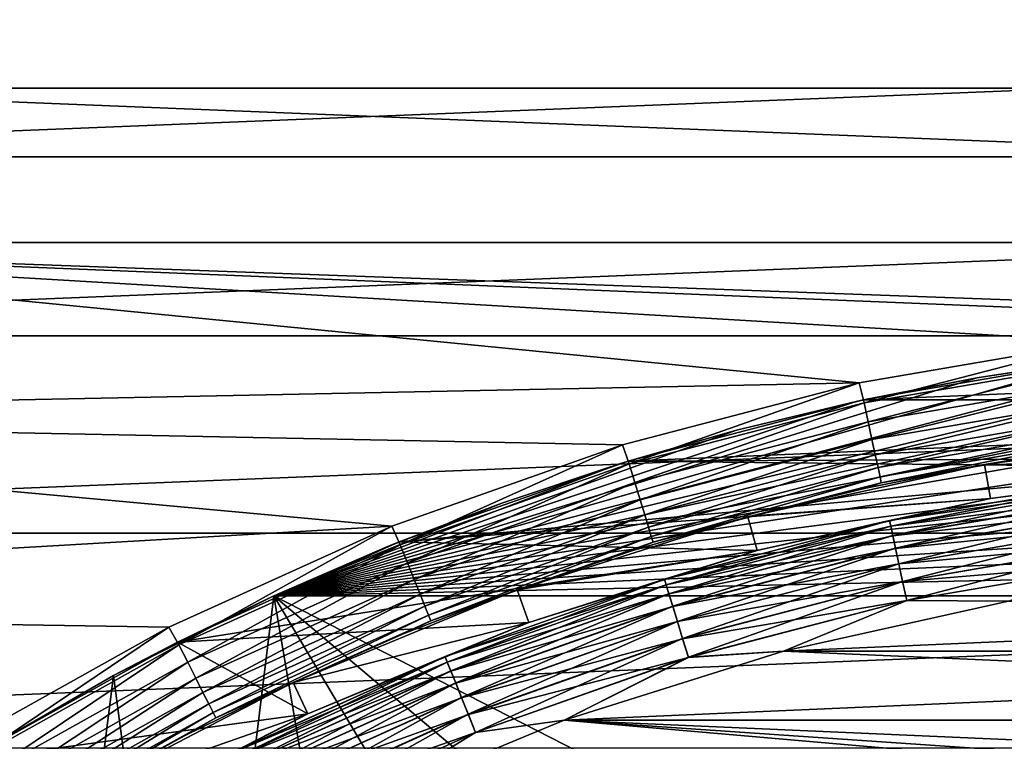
# Model space of a CAD drawing. Header units: metres. Extents: x -17 to 65, y -30 to 30.
# Tile 139 of 256: x -4.2 to -1.3, y 7.1 to 9.2. Entities that reach past the tile are written whole.
import ezdxf

# ---------------------------------------------------------------- set-up
doc = ezdxf.new("R2010")
doc.units = ezdxf.units.M
doc.layers.add('solid_508461', color=7, linetype='CONTINUOUS')

msp = doc.modelspace()

# ---------------------------------------------------------------- linework, layer by layer
at = {"layer": 'solid_508461'}
for points in [[(-5.175155, 8.963269, -27), (-4.436706, 9.350838, -27), (5.175155, 8.963269, -27)], [(-4.436706, 9.350838, -27), (4.436706, 9.350838, -27), (5.175155, 8.963269, -27)], [(5.32516, 9.223074, 8.5), (-5.32516, 9.223074, 8.5), (-6.049779, 8.764861, 8.5)], [(6.049779, 8.764861, 8.5), (5.32516, 9.223074, 8.5), (-6.049779, 8.764861, 8.5)], [(-5.879363, 8.517963, -27), (-5.175155, 8.963269, -27), (5.879363, 8.517963, -27)], [(-5.175155, 8.963269, -27), (5.175155, 8.963269, -27), (5.879363, 8.517963, -27)], [(6.049779, 8.764861, 8.5), (-6.049779, 8.764861, 8.5), (-6.735507, 8.249572, 8.5)], [(6.735507, 8.249572, 8.5), (6.049779, 8.764861, 8.5), (-6.735507, 8.249572, 8.5)], [(-1.750173, 8.113375, -27), (-6.545775, 8.017189, -27), (-5.879363, 8.517963, -27)], [(0.352607, 8.292504, -27), (-5.879363, 8.517963, -27), (5.879363, 8.517963, -27)], [(-1.05519, 8.232653, -27), (-1.750173, 8.113375, -27), (-5.879363, 8.517963, -27)], [(-0.352607, 8.292504, -27), (-1.05519, 8.232653, -27), (-5.879363, 8.517963, -27)], [(0.352607, 8.292504, -27), (-0.352607, 8.292504, -27), (-5.879363, 8.517963, -27)], [(6.735507, 8.249572, 8.5), (-6.735507, 8.249572, 8.5), (-7.377612, 7.680719, 8.5)], [(7.377612, 7.680719, 8.5), (6.735507, 8.249572, 8.5), (-7.377612, 7.680719, 8.5)], [(0, 8.250002, -38.5), (0.354289, 8.242386, -38.5), (-3.436932, 7.5, -38.5)], [(-0.354289, 8.242386, -38.5), (0, 8.250002, -38.5), (-3.436932, 7.5, -38.5)], [(0.354289, 8.242386, -38.5), (0.70818, 8.219548, -38.5), (-3.436932, 7.5, -38.5)], [(-0.70818, 8.219548, -38.5), (-0.354289, 8.242386, -38.5), (-3.436932, 7.5, -38.5)], [(-1.736308, 8.056495, -26.994236), (-1.750173, 8.113375, -27), (-1.05519, 8.232653, -27)], [(-1.736308, 8.056495, -26.994236), (-1.05519, 8.232653, -27), (-1.046814, 8.174721, -26.994236)], [(0.70818, 8.219548, -38.5), (1.060604, 8.18154, -38.5), (-3.436932, 7.5, -38.5)], [(-1.060604, 8.18154, -38.5), (-0.70818, 8.219548, -38.5), (-3.436932, 7.5, -38.5)], [(1.060604, 8.18154, -38.5), (1.411001, 8.128441, -38.5), (-3.436932, 7.5, -38.5)], [(-1.411001, 8.128441, -38.5), (-1.060604, 8.18154, -38.5), (-3.436932, 7.5, -38.5)], [(-1.738167, 8.064817, -29.5), (-1.047873, 8.183179, -29.5), (-1.411001, 8.128441, -38.5)], [(-1.738167, 8.064817, -29.5), (1.738167, 8.064817, -29.5), (1.047873, 8.183179, -29.5)], [(-1.738167, 8.064817, -29.5), (1.047873, 8.183179, -29.5), (-1.047873, 8.183179, -29.5)], [(-1.736308, 8.056495, -26.994236), (-1.046814, 8.174721, -26.994236), (-1.724439, 8.001427, -26.97714)], [(-1.046814, 8.174721, -26.994236), (-1.039659, 8.118844, -26.97714), (-1.724439, 8.001427, -26.97714)], [(-1.047873, 8.183179, -29.5), (-1.060604, 8.18154, -38.5), (-1.411001, 8.128441, -38.5)], [(1.411001, 8.128441, -38.5), (1.758864, 8.060326, -38.5), (-3.436932, 7.5, -38.5)], [(-1.758864, 8.060326, -38.5), (-1.411001, 8.128441, -38.5), (-3.436932, 7.5, -38.5)], [(-1.738167, 8.064817, -29.5), (-1.411001, 8.128441, -38.5), (-1.758864, 8.060326, -38.5)], [(-1.724439, 8.001427, -26.97714), (-1.039659, 8.118844, -26.97714), (-1.713503, 7.950683, -26.949375)], [(-1.039659, 8.118844, -26.97714), (-1.033065, 8.067355, -26.949375), (-1.713503, 7.950683, -26.949375)], [(-1.750173, 8.113375, -27), (-2.432581, 7.935523, -27), (-6.545775, 8.017189, -27)], [(-2.413291, 7.880222, -26.994236), (-2.432581, 7.935523, -27), (-1.750173, 8.113375, -27)], [(-2.413291, 7.880222, -26.994236), (-1.750173, 8.113375, -27), (-1.736308, 8.056495, -26.994236)], [(1.758864, 8.060326, -38.5), (2.103621, 7.977298, -38.5), (-3.436932, 7.5, -38.5)], [(-2.103621, 7.977298, -38.5), (-1.758864, 8.060326, -38.5), (-3.436932, 7.5, -38.5)], [(-2.415784, 7.88837, -29.5), (0, 7.900002, -29.5), (1.738167, 8.064817, -29.5)], [(-2.415784, 7.88837, -29.5), (-1.738167, 8.064817, -29.5), (-2.103621, 7.977298, -38.5)], [(-2.415784, 7.88837, -29.5), (1.738167, 8.064817, -29.5), (-1.738167, 8.064817, -29.5)], [(-1.738167, 8.064817, -29.5), (-1.758864, 8.060326, -38.5), (-2.103621, 7.977298, -38.5)], [(-1.713503, 7.950683, -26.949375), (-1.033065, 8.067355, -26.949375), (-1.70392, 7.906216, -26.912006)], [(-1.033065, 8.067355, -26.949375), (-1.027287, 8.022236, -26.912006), (-1.70392, 7.906216, -26.912006)], [(-2.413291, 7.880222, -26.994236), (-1.736308, 8.056495, -26.994236), (-2.396796, 7.826359, -26.97714)], [(-1.736308, 8.056495, -26.994236), (-1.724439, 8.001427, -26.97714), (-2.396796, 7.826359, -26.97714)], [(-3.097343, 7.700419, -27), (-7.169792, 7.464361, -27), (-6.545775, 8.017189, -27)], [(-2.432581, 7.935523, -27), (-3.097343, 7.700419, -27), (-6.545775, 8.017189, -27)], [(-2.396796, 7.826359, -26.97714), (-1.724439, 8.001427, -26.97714), (-2.381595, 7.776725, -26.949375)], [(-1.724439, 8.001427, -26.97714), (-1.713503, 7.950683, -26.949375), (-2.381595, 7.776725, -26.949375)], [(-1.70392, 7.906216, -26.912006), (-1.027287, 8.022236, -26.912006), (-1.696058, 7.869739, -26.866476)], [(-1.027287, 8.022236, -26.912006), (-1.022548, 7.985223, -26.866476), (-1.696058, 7.869739, -26.866476)], [(2.103621, 7.977298, -38.5), (2.444227, 7.879611, -38.5), (-3.436932, 7.5, -38.5)], [(-2.444227, 7.879611, -38.5), (-2.103621, 7.977298, -38.5), (-3.436932, 7.5, -38.5)], [(-2.415784, 7.88837, -29.5), (-2.103621, 7.977298, -38.5), (-2.444227, 7.879611, -38.5)], [(-1.696058, 7.869739, -26.866476), (-1.022548, 7.985223, -26.866476), (-1.690222, 7.842656, -26.814533)], [(-1.022548, 7.985223, -26.866476), (-1.019029, 7.957743, -26.814533), (-1.690222, 7.842656, -26.814533)], [(-2.381595, 7.776725, -26.949375), (-1.713503, 7.950683, -26.949375), (-2.368275, 7.733231, -26.912006)], [(-1.713503, 7.950683, -26.949375), (-1.70392, 7.906216, -26.912006), (-2.368275, 7.733231, -26.912006)], [(-1.690222, 7.842656, -26.814533), (-1.019029, 7.957743, -26.814533), (-1.686634, 7.82601, -26.758181)], [(-1.019029, 7.957743, -26.814533), (-1.016866, 7.940853, -26.758181), (-1.686634, 7.82601, -26.758181)], [(-1.044209, 7.931559, -26.700001), (-0.697419, 7.969541, -22.5), (-1.388912, 7.878504, -22.5)], [(0, 7.899998, -22.5), (-1.388912, 7.878504, -22.5), (-0.697419, 7.969541, -22.5)], [(-3.072886, 7.647172, -26.994236), (-3.097343, 7.700419, -27), (-2.432581, 7.935523, -27)], [(-3.072886, 7.647172, -26.994236), (-2.432581, 7.935523, -27), (-2.413291, 7.880222, -26.994236)], [(-1.686634, 7.82601, -26.758181), (-1.016866, 7.940853, -26.758181), (-1.389185, 7.878462, -26.700001)], [(-1.016866, 7.940853, -26.758181), (-1.044209, 7.931559, -26.700001), (-1.389185, 7.878462, -26.700001)], [(-1.389185, 7.878462, -26.700001), (-1.044209, 7.931559, -26.700001), (-1.388912, 7.878504, -22.5)], [(-3.076019, 7.655104, -29.5), (-0.688576, 7.869934, -29.5), (-2.415784, 7.88837, -29.5)], [(-3.076019, 7.655104, -29.5), (-2.415784, 7.88837, -29.5), (-2.780458, 7.767334, -38.5)], [(-2.415784, 7.88837, -29.5), (-2.444227, 7.879611, -38.5), (-2.780458, 7.767334, -38.5)], [(-2.415784, 7.88837, -29.5), (-0.688576, 7.869934, -29.5), (0, 7.900002, -29.5)], [(-2.368275, 7.733231, -26.912006), (-1.70392, 7.906216, -26.912006), (-2.357349, 7.697552, -26.866476)], [(-1.70392, 7.906216, -26.912006), (-1.696058, 7.869739, -26.866476), (-2.357349, 7.697552, -26.866476)], [(0, 7.899998, -22.5), (-0.688537, 7.869937, -22.5), (-1.388912, 7.878504, -22.5)], [(2.444227, 7.879611, -38.5), (2.780458, 7.767334, -38.5), (-3.436932, 7.5, -38.5)], [(-2.780458, 7.767334, -38.5), (-2.444227, 7.879611, -38.5), (-3.436932, 7.5, -38.5)], [(-3.076019, 7.655104, -29.5), (-1.371795, 7.779986, -29.5), (-0.688576, 7.869934, -29.5)], [(-3.072886, 7.647172, -26.994236), (-2.413291, 7.880222, -26.994236), (-3.051883, 7.594902, -26.97714)], [(-2.413291, 7.880222, -26.994236), (-2.396796, 7.826359, -26.97714), (-3.051883, 7.594902, -26.97714)], [(-2.357349, 7.697552, -26.866476), (-1.696058, 7.869739, -26.866476), (-2.349236, 7.671062, -26.814533)], [(-1.696058, 7.869739, -26.866476), (-1.690222, 7.842656, -26.814533), (-2.349236, 7.671062, -26.814533)], [(-1.389185, 7.878462, -26.700001), (-1.388912, 7.878504, -22.5), (-2.070807, 7.727332, -22.5)], [(-1.371813, 7.77998, -22.5), (-2.070807, 7.727332, -22.5), (-1.388912, 7.878504, -22.5)], [(-1.731517, 7.810368, -26.700001), (-1.389185, 7.878462, -26.700001), (-2.070807, 7.727332, -22.5)], [(-1.686634, 7.82601, -26.758181), (-1.389185, 7.878462, -26.700001), (-1.731517, 7.810368, -26.700001)], [(-0.688537, 7.869937, -22.5), (-1.371813, 7.77998, -22.5), (-1.388912, 7.878504, -22.5)], [(-1.371821, 7.779981, -23.4), (-0.688537, 7.869937, -22.5), (-0.68853, 7.869938, -23.4)], [(-1.371821, 7.779981, -26.299999), (-0.68853, 7.869938, -26.299999), (-1.371795, 7.779986, -29.5)], [(-1.002709, 7.830296, -26.241472), (-0.68853, 7.869938, -26.299999), (-1.371821, 7.779981, -26.299999)], [(-1.002717, 7.830364, -23.458179), (-1.371821, 7.779981, -23.4), (-0.68853, 7.869938, -23.4)], [(-1.371821, 7.779981, -23.4), (-1.371813, 7.77998, -22.5), (-0.688537, 7.869937, -22.5)], [(-0.68853, 7.869938, -26.299999), (-0.688576, 7.869934, -29.5), (-1.371795, 7.779986, -29.5)], [(-2.349236, 7.671062, -26.814533), (-1.690222, 7.842656, -26.814533), (-2.34425, 7.65478, -26.758181)], [(-1.690222, 7.842656, -26.814533), (-1.686634, 7.82601, -26.758181), (-2.34425, 7.65478, -26.758181)], [(-1.002717, 7.830364, -23.458179), (-1.663166, 7.717119, -23.458179), (-1.371821, 7.779981, -23.4)], [(-1.659579, 7.700473, -23.514532), (-1.663166, 7.717119, -23.458179), (-1.002717, 7.830364, -23.458179)], [(-1.000554, 7.813474, -23.514532), (-1.659579, 7.700473, -23.514532), (-1.002717, 7.830364, -23.458179)], [(-3.051883, 7.594902, -26.97714), (-2.396796, 7.826359, -26.97714), (-3.032528, 7.546736, -26.949375)], [(-2.396796, 7.826359, -26.97714), (-2.381595, 7.776725, -26.949375), (-3.032528, 7.546736, -26.949375)], [(-2.34425, 7.65478, -26.758181), (-1.686634, 7.82601, -26.758181), (-2.070552, 7.727407, -26.700001)], [(-2.070552, 7.727407, -26.700001), (-1.731517, 7.810368, -26.700001), (-2.070807, 7.727332, -22.5)], [(-1.686634, 7.82601, -26.758181), (-1.731517, 7.810368, -26.700001), (-2.070552, 7.727407, -26.700001)], [(-1.663152, 7.717052, -26.241472), (-1.002709, 7.830296, -26.241472), (-1.371821, 7.779981, -26.299999)], [(-1.000537, 7.81334, -26.185141), (-1.002709, 7.830296, -26.241472), (-1.663152, 7.717052, -26.241472)], [(-1.65955, 7.700341, -26.185141), (-1.000537, 7.81334, -26.185141), (-1.663152, 7.717052, -26.241472)], [(-1.653742, 7.67339, -23.566475), (-1.659579, 7.700473, -23.514532), (-1.000554, 7.813474, -23.514532)], [(-0.997011, 7.785799, -26.13323), (-1.000537, 7.81334, -26.185141), (-1.65955, 7.700341, -26.185141)], [(-0.997036, 7.785994, -23.566475), (-1.653742, 7.67339, -23.566475), (-1.000554, 7.813474, -23.514532)], [(-3.076019, 7.655104, -29.5), (-2.044785, 7.630782, -29.5), (-1.371795, 7.779986, -29.5)], [(-3.032528, 7.546736, -26.949375), (-2.381595, 7.776725, -26.949375), (-3.015567, 7.504528, -26.912006)], [(-2.381595, 7.776725, -26.949375), (-2.368275, 7.733231, -26.912006), (-3.015567, 7.504528, -26.912006)], [(-1.371813, 7.77998, -22.5), (-2.044687, 7.630809, -22.5), (-2.070807, 7.727332, -22.5)], [(-1.371821, 7.779981, -26.299999), (-1.371795, 7.779986, -29.5), (-2.044785, 7.630782, -29.5)], [(-2.04467, 7.630814, -26.299999), (-1.371821, 7.779981, -26.299999), (-2.044785, 7.630782, -29.5)], [(-2.04467, 7.630814, -23.4), (-2.044687, 7.630809, -22.5), (-1.371813, 7.77998, -22.5)], [(-2.04467, 7.630814, -23.4), (-1.371813, 7.77998, -22.5), (-1.371821, 7.779981, -23.4)], [(-1.663152, 7.717052, -26.241472), (-1.371821, 7.779981, -26.299999), (-2.04467, 7.630814, -26.299999)], [(-1.663166, 7.717119, -23.458179), (-2.04467, 7.630814, -23.4), (-1.371821, 7.779981, -23.4)], [(-1.653701, 7.673198, -26.13323), (-0.997011, 7.785799, -26.13323), (-1.65955, 7.700341, -26.185141)], [(-1.645881, 7.636913, -23.612007), (-1.653742, 7.67339, -23.566475), (-0.997036, 7.785994, -23.566475)], [(-0.992264, 7.748733, -26.087744), (-0.997011, 7.785799, -26.13323), (-1.653701, 7.673198, -26.13323)], [(-0.992296, 7.748981, -23.612007), (-1.645881, 7.636913, -23.612007), (-0.997036, 7.785994, -23.566475)], [(2.780458, 7.767334, -38.5), (3.111578, 7.640719, -38.5), (-3.436932, 7.5, -38.5)], [(-3.111578, 7.640719, -38.5), (-2.780458, 7.767334, -38.5), (-3.436932, 7.5, -38.5)], [(-3.076019, 7.655104, -29.5), (-2.780458, 7.767334, -38.5), (-3.111578, 7.640719, -38.5)], [(-1.645828, 7.636668, -26.087744), (-0.992264, 7.748733, -26.087744), (-1.653701, 7.673198, -26.13323)], [(-1.636297, 7.592446, -23.649376), (-1.645881, 7.636913, -23.612007), (-0.992296, 7.748981, -23.612007)], [(-0.986481, 7.70357, -26.050428), (-0.992264, 7.748733, -26.087744), (-1.645828, 7.636668, -26.087744)], [(-0.986518, 7.703862, -23.649376), (-1.636297, 7.592446, -23.649376), (-0.992296, 7.748981, -23.612007)], [(-3.015567, 7.504528, -26.912006), (-2.368275, 7.733231, -26.912006), (-3.001654, 7.469904, -26.866476)], [(-2.368275, 7.733231, -26.912006), (-2.357349, 7.697552, -26.866476), (-3.001654, 7.469904, -26.866476)], [(-2.405646, 7.629735, -26.700001), (-2.070807, 7.727332, -22.5), (-2.735914, 7.517632, -22.5)], [(-2.044687, 7.630809, -22.5), (-2.735914, 7.517632, -22.5), (-2.070807, 7.727332, -22.5)], [(-2.405646, 7.629735, -26.700001), (-2.070552, 7.727407, -26.700001), (-2.070807, 7.727332, -22.5)], [(-2.34425, 7.65478, -26.758181), (-2.070552, 7.727407, -26.700001), (-2.405646, 7.629735, -26.700001)], [(-1.663166, 7.717119, -23.458179), (-2.311632, 7.548271, -23.458179), (-2.04467, 7.630814, -23.4)], [(-2.306646, 7.53199, -23.514532), (-2.311632, 7.548271, -23.458179), (-1.663166, 7.717119, -23.458179)], [(-2.311612, 7.548205, -26.241472), (-1.663152, 7.717052, -26.241472), (-2.04467, 7.630814, -26.299999)], [(-1.65955, 7.700341, -26.185141), (-1.663152, 7.717052, -26.241472), (-2.311612, 7.548205, -26.241472)], [(-1.659579, 7.700473, -23.514532), (-2.306646, 7.53199, -23.514532), (-1.663166, 7.717119, -23.458179)], [(-3.097343, 7.700419, -27), (-3.739822, 7.409702, -27), (-7.169792, 7.464361, -27)], [(-3.710342, 7.359024, -26.994236), (-3.739822, 7.409702, -27), (-3.097343, 7.700419, -27)], [(-3.710342, 7.359024, -26.994236), (-3.097343, 7.700419, -27), (-3.072886, 7.647172, -26.994236)], [(-3.001654, 7.469904, -26.866476), (-2.357349, 7.697552, -26.866476), (-2.991324, 7.444197, -26.814533)], [(-2.357349, 7.697552, -26.866476), (-2.349236, 7.671062, -26.814533), (-2.991324, 7.444197, -26.814533)], [(-2.306606, 7.53186, -26.185141), (-1.65955, 7.700341, -26.185141), (-2.311612, 7.548205, -26.241472)], [(-2.298533, 7.505499, -23.566475), (-2.306646, 7.53199, -23.514532), (-1.659579, 7.700473, -23.514532)], [(-1.653701, 7.673198, -26.13323), (-1.65955, 7.700341, -26.185141), (-2.306606, 7.53186, -26.185141)], [(-1.653742, 7.67339, -23.566475), (-2.298533, 7.505499, -23.566475), (-1.659579, 7.700473, -23.514532)], [(-1.636235, 7.592158, -26.050428), (-0.986481, 7.70357, -26.050428), (-1.645828, 7.636668, -26.087744)], [(-1.625361, 7.541701, -23.677141), (-1.636297, 7.592446, -23.649376), (-0.986518, 7.703862, -23.649376)], [(-0.979883, 7.652049, -26.022724), (-0.986481, 7.70357, -26.050428), (-1.636235, 7.592158, -26.050428)], [(-0.979925, 7.652372, -23.677141), (-1.625361, 7.541701, -23.677141), (-0.986518, 7.703862, -23.649376)], [(7.377612, 7.680719, 8.5), (-7.377612, 7.680719, 8.5), (-7.971506, 7.062407, 8.5)], [(7.971506, 7.062407, 8.5), (7.377612, 7.680719, 8.5), (-7.971506, 7.062407, 8.5)], [(-2.991324, 7.444197, -26.814533), (-2.349236, 7.671062, -26.814533), (-2.984976, 7.428397, -26.758181)], [(-2.349236, 7.671062, -26.814533), (-2.34425, 7.65478, -26.758181), (-2.984976, 7.428397, -26.758181)], [(-2.298476, 7.505311, -26.13323), (-1.653701, 7.673198, -26.13323), (-2.306606, 7.53186, -26.185141)], [(-2.287607, 7.46982, -23.612007), (-2.298533, 7.505499, -23.566475), (-1.653742, 7.67339, -23.566475)], [(-1.645828, 7.636668, -26.087744), (-1.653701, 7.673198, -26.13323), (-2.298476, 7.505311, -26.13323)], [(-1.645881, 7.636913, -23.612007), (-2.287607, 7.46982, -23.612007), (-1.653742, 7.67339, -23.566475)], [(-3.714197, 7.366626, -29.5), (-2.044785, 7.630782, -29.5), (-3.076019, 7.655104, -29.5)], [(-3.714197, 7.366626, -29.5), (-3.076019, 7.655104, -29.5), (-3.436932, 7.5, -38.5)], [(-3.710342, 7.359024, -26.994236), (-3.072886, 7.647172, -26.994236), (-3.684981, 7.308723, -26.97714)], [(-3.072886, 7.647172, -26.994236), (-3.051883, 7.594902, -26.97714), (-3.684981, 7.308723, -26.97714)], [(-3.076019, 7.655104, -29.5), (-3.111578, 7.640719, -38.5), (-3.436932, 7.5, -38.5)], [(3.111578, 7.640719, -38.5), (3.436932, 7.5, -38.5), (-3.436932, 7.5, -38.5)], [(-2.984976, 7.428397, -26.758181), (-2.34425, 7.65478, -26.758181), (-2.736161, 7.517541, -26.700001)], [(-2.34425, 7.65478, -26.758181), (-2.405646, 7.629735, -26.700001), (-2.736161, 7.517541, -26.700001)], [(-2.287534, 7.469581, -26.087744), (-1.645828, 7.636668, -26.087744), (-2.298476, 7.505311, -26.13323)], [(-2.274287, 7.426326, -23.649376), (-2.287607, 7.46982, -23.612007), (-1.645881, 7.636913, -23.612007)], [(-1.636235, 7.592158, -26.050428), (-1.645828, 7.636668, -26.087744), (-2.287534, 7.469581, -26.087744)], [(-1.636297, 7.592446, -23.649376), (-2.274287, 7.426326, -23.649376), (-1.645881, 7.636913, -23.612007)], [(-1.625292, 7.541382, -26.022724), (-0.979883, 7.652049, -26.022724), (-1.636235, 7.592158, -26.050428)], [(-1.613493, 7.486633, -23.694235), (-1.625361, 7.541701, -23.677141), (-0.979925, 7.652372, -23.677141)], [(-0.972725, 7.596152, -26.005695), (-0.979883, 7.652049, -26.022724), (-1.625292, 7.541382, -26.022724)], [(-0.972769, 7.596497, -23.694235), (-1.613493, 7.486633, -23.694235), (-0.979925, 7.652372, -23.677141)], [(-3.714197, 7.366626, -29.5), (-2.70187, 7.423601, -29.5), (-2.044785, 7.630782, -29.5)], [(-2.736161, 7.517541, -26.700001), (-2.405646, 7.629735, -26.700001), (-2.735914, 7.517632, -22.5)], [(-2.044687, 7.630809, -22.5), (-2.701945, 7.423575, -22.5), (-2.735914, 7.517632, -22.5)], [(-2.701959, 7.423572, -23.4), (-2.044687, 7.630809, -22.5), (-2.04467, 7.630814, -23.4)], [(-2.701959, 7.423572, -26.299999), (-2.04467, 7.630814, -26.299999), (-2.70187, 7.423601, -29.5)], [(-2.311612, 7.548205, -26.241472), (-2.04467, 7.630814, -26.299999), (-2.701959, 7.423572, -26.299999)], [(-2.311632, 7.548271, -23.458179), (-2.701959, 7.423572, -23.4), (-2.04467, 7.630814, -23.4)], [(-2.701959, 7.423572, -23.4), (-2.701945, 7.423575, -22.5), (-2.044687, 7.630809, -22.5)], [(-2.04467, 7.630814, -26.299999), (-2.044785, 7.630782, -29.5), (-2.70187, 7.423601, -29.5)], [(-3.684981, 7.308723, -26.97714), (-3.051883, 7.594902, -26.97714), (-3.661611, 7.262372, -26.949375)], [(-3.051883, 7.594902, -26.97714), (-3.032528, 7.546736, -26.949375), (-3.661611, 7.262372, -26.949375)], [(-2.274201, 7.426045, -26.050428), (-1.636235, 7.592158, -26.050428), (-2.287534, 7.469581, -26.087744)], [(-2.259087, 7.376692, -23.677141), (-2.274287, 7.426326, -23.649376), (-1.636297, 7.592446, -23.649376)], [(-1.625292, 7.541382, -26.022724), (-1.636235, 7.592158, -26.050428), (-2.274201, 7.426045, -26.050428)], [(-1.625361, 7.541701, -23.677141), (-2.259087, 7.376692, -23.677141), (-1.636297, 7.592446, -23.649376)], [(-1.61342, 7.486294, -26.005695), (-0.972725, 7.596152, -26.005695), (-1.625292, 7.541382, -26.022724)], [(-0.972769, 7.596497, -23.694235), (-1.320338, 7.484429, -23.700001), (-1.613493, 7.486633, -23.694235)], [(-1.61342, 7.486294, -26.005695), (-1.320338, 7.484429, -26), (-0.972725, 7.596152, -26.005695)], [(-3.661611, 7.262372, -26.949375), (-3.032528, 7.546736, -26.949375), (-3.641132, 7.221755, -26.912006)], [(-3.032528, 7.546736, -26.949375), (-3.015567, 7.504528, -26.912006), (-3.641132, 7.221755, -26.912006)], [(-2.311632, 7.548271, -23.458179), (-2.943443, 7.325038, -23.458179), (-2.701959, 7.423572, -23.4)], [(-2.937093, 7.309238, -23.514532), (-2.943443, 7.325038, -23.458179), (-2.311632, 7.548271, -23.458179)], [(-2.943417, 7.324975, -26.241472), (-2.311612, 7.548205, -26.241472), (-2.701959, 7.423572, -26.299999)], [(-2.306606, 7.53186, -26.185141), (-2.311612, 7.548205, -26.241472), (-2.943417, 7.324975, -26.241472)], [(-2.306646, 7.53199, -23.514532), (-2.937093, 7.309238, -23.514532), (-2.311632, 7.548271, -23.458179)], [(-2.937043, 7.309113, -26.185141), (-2.306606, 7.53186, -26.185141), (-2.943417, 7.324975, -26.241472)], [(-2.926764, 7.283532, -23.566475), (-2.937093, 7.309238, -23.514532), (-2.306646, 7.53199, -23.514532)], [(-2.298476, 7.505311, -26.13323), (-2.306606, 7.53186, -26.185141), (-2.937043, 7.309113, -26.185141)], [(-2.298533, 7.505499, -23.566475), (-2.926764, 7.283532, -23.566475), (-2.306646, 7.53199, -23.514532)], [(-2.258991, 7.376379, -26.022724), (-1.625292, 7.541382, -26.022724), (-2.274201, 7.426045, -26.050428)], [(-2.242591, 7.322829, -23.694235), (-2.259087, 7.376692, -23.677141), (-1.625361, 7.541701, -23.677141)], [(-1.61342, 7.486294, -26.005695), (-1.625292, 7.541382, -26.022724), (-2.258991, 7.376379, -26.022724)], [(-1.613493, 7.486633, -23.694235), (-2.242591, 7.322829, -23.694235), (-1.625361, 7.541701, -23.677141)], [(-3.674549, 5.563357, -44.5), (-3.899379, 7.270305, -44.5), (-3.436932, 7.5, -44.5)], [(-3.436932, 7.5, -38.5), (-3.436932, 7.5, -44.5), (-3.899379, 7.270305, -44.5)], [(-3.714197, 7.366626, -29.5), (-3.436932, 7.5, -38.5), (-3.899379, 7.270305, -44.5)], [(-3.160808, 5.870478, -44.5), (-3.674549, 5.563357, -44.5), (-3.436932, 7.5, -44.5)], [(-3.641132, 7.221755, -26.912006), (-3.015567, 7.504528, -26.912006), (-3.624333, 7.188436, -26.866476)], [(-3.015567, 7.504528, -26.912006), (-3.001654, 7.469904, -26.866476), (-3.624333, 7.188436, -26.866476)], [(-1.484287, 6.50001, -44.5), (-3.436932, 7.5, -44.5), (3.436932, 7.5, -44.5)], [(3.436932, 7.5, -38.5), (3.436932, 7.5, -44.5), (-3.436932, 7.5, -44.5)], [(-2.621588, 6.130296, -44.5), (-3.160808, 5.870478, -44.5), (-3.436932, 7.5, -44.5)], [(-2.061271, 6.340693, -44.5), (-2.621588, 6.130296, -44.5), (-3.436932, 7.5, -44.5)], [(-1.484287, 6.50001, -44.5), (-2.061271, 6.340693, -44.5), (-3.436932, 7.5, -44.5)], [(3.436932, 7.5, -38.5), (-3.436932, 7.5, -44.5), (-3.436932, 7.5, -38.5)], [(-2.736161, 7.517541, -26.700001), (-2.735914, 7.517632, -22.5), (-3.381011, 7.250426, -22.5)], [(-2.701945, 7.423575, -22.5), (-3.381011, 7.250426, -22.5), (-2.735914, 7.517632, -22.5)], [(-3.061467, 7.391036, -26.700001), (-2.736161, 7.517541, -26.700001), (-3.381011, 7.250426, -22.5)], [(-2.984976, 7.428397, -26.758181), (-2.736161, 7.517541, -26.700001), (-3.061467, 7.391036, -26.700001)], [(-2.926691, 7.28335, -26.13323), (-2.298476, 7.505311, -26.13323), (-2.937043, 7.309113, -26.185141)], [(-2.912851, 7.248908, -23.612007), (-2.926764, 7.283532, -23.566475), (-2.298533, 7.505499, -23.566475)], [(-2.287534, 7.469581, -26.087744), (-2.298476, 7.505311, -26.13323), (-2.926691, 7.28335, -26.13323)], [(-2.287607, 7.46982, -23.612007), (-2.912851, 7.248908, -23.612007), (-2.298533, 7.505499, -23.566475)], [(-0.895419, 6.606925, -44.5), (-1.484287, 6.50001, -44.5), (3.436932, 7.5, -44.5)], [(-3.739822, 7.409702, -27), (-4.355323, 7.065489, -27), (-7.169792, 7.464361, -27)], [(-3.624333, 7.188436, -26.866476), (-3.001654, 7.469904, -26.866476), (-3.61186, 7.163697, -26.814533)], [(-3.001654, 7.469904, -26.866476), (-2.991324, 7.444197, -26.814533), (-3.61186, 7.163697, -26.814533)], [(-2.912757, 7.248676, -26.087744), (-2.287534, 7.469581, -26.087744), (-2.926691, 7.28335, -26.13323)], [(-2.89589, 7.2067, -23.649376), (-2.912851, 7.248908, -23.612007), (-2.287607, 7.46982, -23.612007)], [(-2.274201, 7.426045, -26.050428), (-2.287534, 7.469581, -26.087744), (-2.912757, 7.248676, -26.087744)], [(-2.274287, 7.426326, -23.649376), (-2.89589, 7.2067, -23.649376), (-2.287607, 7.46982, -23.612007)], [(-2.24249, 7.322497, -26.005695), (-1.61342, 7.486294, -26.005695), (-2.258991, 7.376379, -26.022724)], [(-1.613493, 7.486633, -23.694235), (-1.967952, 7.340788, -23.700001), (-2.242591, 7.322829, -23.694235)], [(-2.24249, 7.322497, -26.005695), (-1.967952, 7.340787, -26), (-1.61342, 7.486294, -26.005695)], [(-1.613493, 7.486633, -23.694235), (-1.320338, 7.484429, -23.700001), (-1.967952, 7.340788, -23.700001)], [(-1.61342, 7.486294, -26.005695), (-1.967952, 7.340787, -26), (-1.320338, 7.484429, -26)], [(-1.967952, 7.340788, -23.700001), (-1.320338, 7.484429, -23.700001), (1.967952, 7.340787, -23.700001)], [(1.320337, 7.484429, -26), (-1.320338, 7.484429, -26), (-1.967952, 7.340787, -26)], [(1.967952, 7.340788, -26), (1.320337, 7.484429, -26), (-1.967952, 7.340787, -26)], [(-3.61186, 7.163697, -26.814533), (-2.991324, 7.444197, -26.814533), (-3.604194, 7.148493, -26.758181)], [(-2.991324, 7.444197, -26.814533), (-2.984976, 7.428397, -26.758181), (-3.604194, 7.148493, -26.758181)], [(-4.321064, 7.017854, -26.994236), (-4.355323, 7.065489, -27), (-3.739822, 7.409702, -27)], [(-4.321064, 7.017854, -26.994236), (-3.739822, 7.409702, -27), (-3.710342, 7.359024, -26.994236)], [(-3.714197, 7.366626, -29.5), (-3.338811, 7.15977, -29.5), (-2.70187, 7.423601, -29.5)], [(-3.604194, 7.148493, -26.758181), (-2.984976, 7.428397, -26.758181), (-3.380946, 7.250463, -26.700001)], [(-2.701945, 7.423575, -22.5), (-3.338706, 7.159821, -22.5), (-3.381011, 7.250426, -22.5)], [(-2.984976, 7.428397, -26.758181), (-3.061467, 7.391036, -26.700001), (-3.380946, 7.250463, -26.700001)], [(-2.701959, 7.423572, -26.299999), (-2.70187, 7.423601, -29.5), (-3.338811, 7.15977, -29.5)], [(-3.338684, 7.159832, -26.299999), (-2.701959, 7.423572, -26.299999), (-3.338811, 7.15977, -29.5)], [(-3.338684, 7.159832, -23.4), (-3.338706, 7.159821, -22.5), (-2.701945, 7.423575, -22.5)], [(-3.338684, 7.159832, -23.4), (-2.701945, 7.423575, -22.5), (-2.701959, 7.423572, -23.4)], [(-2.943417, 7.324975, -26.241472), (-2.701959, 7.423572, -26.299999), (-3.338684, 7.159832, -26.299999)], [(-2.943443, 7.325038, -23.458179), (-3.338684, 7.159832, -23.4), (-2.701959, 7.423572, -23.4)], [(-2.895781, 7.206427, -26.050428), (-2.274201, 7.426045, -26.050428), (-2.912757, 7.248676, -26.087744)], [(-2.876535, 7.158534, -23.677141), (-2.89589, 7.2067, -23.649376), (-2.274287, 7.426326, -23.649376)], [(-2.258991, 7.376379, -26.022724), (-2.274201, 7.426045, -26.050428), (-2.895781, 7.206427, -26.050428)], [(-2.259087, 7.376692, -23.677141), (-2.876535, 7.158534, -23.677141), (-2.274287, 7.426326, -23.649376)], [(-3.380946, 7.250463, -26.700001), (-3.061467, 7.391036, -26.700001), (-3.381011, 7.250426, -22.5)], [(-2.855531, 7.106263, -23.694235), (-2.876535, 7.158534, -23.677141), (-2.259087, 7.376692, -23.677141)], [(-2.242591, 7.322829, -23.694235), (-2.855531, 7.106263, -23.694235), (-2.259087, 7.376692, -23.677141)], [(-4.325485, 7.025148, -29.5), (-3.714197, 7.366626, -29.5), (-3.899379, 7.270305, -44.5)], [(-4.325485, 7.025148, -29.5), (-3.338811, 7.15977, -29.5), (-3.714197, 7.366626, -29.5)], [(-4.321064, 7.017854, -26.994236), (-3.710342, 7.359024, -26.994236), (-4.291529, 6.969886, -26.97714)], [(-3.710342, 7.359024, -26.994236), (-3.684981, 7.308723, -26.97714), (-4.291529, 6.969886, -26.97714)], [(-2.876414, 7.15823, -26.022724), (-2.258991, 7.376379, -26.022724), (-2.895781, 7.206427, -26.050428)], [(-2.24249, 7.322497, -26.005695), (-2.258991, 7.376379, -26.022724), (-2.876414, 7.15823, -26.022724)], [(-2.943443, 7.325038, -23.458179), (-3.554045, 7.049028, -23.458179), (-3.338684, 7.159832, -23.4)], [(-3.546379, 7.033824, -23.514532), (-3.554045, 7.049028, -23.458179), (-2.943443, 7.325038, -23.458179)], [(-3.554014, 7.048967, -26.241472), (-2.943417, 7.324975, -26.241472), (-3.338684, 7.159832, -26.299999)], [(-2.937043, 7.309113, -26.185141), (-2.943417, 7.324975, -26.241472), (-3.554014, 7.048967, -26.241472)], [(-2.937093, 7.309238, -23.514532), (-3.546379, 7.033824, -23.514532), (-2.943443, 7.325038, -23.458179)], [(-2.855402, 7.105942, -26.005695), (-2.24249, 7.322497, -26.005695), (-2.876414, 7.15823, -26.022724)], [(-2.242591, 7.322829, -23.694235), (-2.600521, 7.141237, -23.700001), (-2.855531, 7.106263, -23.694235)], [(-2.855402, 7.105942, -26.005695), (-2.600522, 7.141236, -26), (-2.24249, 7.322497, -26.005695)], [(1.967952, 7.340788, -26), (-1.967952, 7.340787, -26), (-2.600522, 7.141236, -26)], [(2.600521, 7.141237, -26), (1.967952, 7.340788, -26), (-2.600522, 7.141236, -26)], [(-2.24249, 7.322497, -26.005695), (-2.600522, 7.141236, -26), (-1.967952, 7.340787, -26)], [(-2.600521, 7.141237, -23.700001), (-1.967952, 7.340788, -23.700001), (2.600522, 7.141236, -23.700001)], [(-2.242591, 7.322829, -23.694235), (-1.967952, 7.340788, -23.700001), (-2.600521, 7.141237, -23.700001)], [(-1.967952, 7.340788, -23.700001), (1.967952, 7.340787, -23.700001), (2.600522, 7.141236, -23.700001)], [(-4.291529, 6.969886, -26.97714), (-3.684981, 7.308723, -26.97714), (-4.264312, 6.925683, -26.949375)], [(-3.684981, 7.308723, -26.97714), (-3.661611, 7.262372, -26.949375), (-4.264312, 6.925683, -26.949375)], [(-3.546319, 7.033703, -26.185141), (-2.937043, 7.309113, -26.185141), (-3.554014, 7.048967, -26.241472)], [(-3.533907, 7.009086, -23.566475), (-3.546379, 7.033824, -23.514532), (-2.937093, 7.309238, -23.514532)], [(-2.926691, 7.28335, -26.13323), (-2.937043, 7.309113, -26.185141), (-3.546319, 7.033703, -26.185141)], [(-2.926764, 7.283532, -23.566475), (-3.533907, 7.009086, -23.566475), (-2.937093, 7.309238, -23.514532)], [(-4.158666, 5.211403, -44.5), (-4.346579, 7.012114, -44.5), (-3.899379, 7.270305, -44.5)], [(-4.325485, 7.025148, -29.5), (-3.899379, 7.270305, -44.5), (-4.346579, 7.012114, -44.5)], [(-3.674549, 5.563357, -44.5), (-4.158666, 5.211403, -44.5), (-3.899379, 7.270305, -44.5)], [(-3.533818, 7.00891, -26.13323), (-2.926691, 7.28335, -26.13323), (-3.546319, 7.033703, -26.185141)], [(-3.517107, 6.975766, -23.612007), (-3.533907, 7.009086, -23.566475), (-2.926764, 7.283532, -23.566475)], [(-2.912757, 7.248676, -26.087744), (-2.926691, 7.28335, -26.13323), (-3.533818, 7.00891, -26.13323)], [(-2.912851, 7.248908, -23.612007), (-3.517107, 6.975766, -23.612007), (-2.926764, 7.283532, -23.566475)], [(-4.264312, 6.925683, -26.949375), (-3.661611, 7.262372, -26.949375), (-4.240463, 6.886949, -26.912006)], [(-3.661611, 7.262372, -26.949375), (-3.641132, 7.221755, -26.912006), (-4.240463, 6.886949, -26.912006)], [(-3.693989, 7.096087, -26.700001), (-3.381011, 7.250426, -22.5), (-3.999969, 6.928226, -22.5)], [(-3.338706, 7.159821, -22.5), (-3.999969, 6.928226, -22.5), (-3.381011, 7.250426, -22.5)], [(-3.693989, 7.096087, -26.700001), (-3.380946, 7.250463, -26.700001), (-3.381011, 7.250426, -22.5)], [(-3.604194, 7.148493, -26.758181), (-3.380946, 7.250463, -26.700001), (-3.693989, 7.096087, -26.700001)], [(-3.516995, 6.975543, -26.087744), (-2.912757, 7.248676, -26.087744), (-3.533818, 7.00891, -26.13323)], [(-3.496629, 6.935149, -23.649376), (-3.517107, 6.975766, -23.612007), (-2.912851, 7.248908, -23.612007)], [(-2.895781, 7.206427, -26.050428), (-2.912757, 7.248676, -26.087744), (-3.516995, 6.975543, -26.087744)], [(-2.89589, 7.2067, -23.649376), (-3.496629, 6.935149, -23.649376), (-2.912851, 7.248908, -23.612007)], [(-4.240463, 6.886949, -26.912006), (-3.641132, 7.221755, -26.912006), (-4.220898, 6.855174, -26.866476)], [(-3.641132, 7.221755, -26.912006), (-3.624333, 7.188436, -26.866476), (-4.220898, 6.855174, -26.866476)], [(-3.496496, 6.934886, -26.050428), (-2.895781, 7.206427, -26.050428), (-3.516995, 6.975543, -26.087744)], [(-3.473258, 6.888797, -23.677141), (-3.496629, 6.935149, -23.649376), (-2.89589, 7.2067, -23.649376)], [(-2.876414, 7.15823, -26.022724), (-2.895781, 7.206427, -26.050428), (-3.496496, 6.934886, -26.050428)], [(-2.876535, 7.158534, -23.677141), (-3.473258, 6.888797, -23.677141), (-2.89589, 7.2067, -23.649376)], [(-4.220898, 6.855174, -26.866476), (-3.624333, 7.188436, -26.866476), (-4.206372, 6.831583, -26.814533)], [(-3.624333, 7.188436, -26.866476), (-3.61186, 7.163697, -26.814533), (-4.206372, 6.831583, -26.814533)], [(-4.325485, 7.025148, -29.5), (-3.949903, 6.841651, -29.5), (-3.338811, 7.15977, -29.5)], [(-4.206372, 6.831583, -26.814533), (-3.61186, 7.163697, -26.814533), (-4.197444, 6.817083, -26.758181)], [(-3.61186, 7.163697, -26.814533), (-3.604194, 7.148493, -26.758181), (-4.197444, 6.817083, -26.758181)], [(-3.338706, 7.159821, -22.5), (-3.949981, 6.841609, -22.5), (-3.999969, 6.928226, -22.5)], [(-3.95, 6.841601, -23.4), (-3.338706, 7.159821, -22.5), (-3.338684, 7.159832, -23.4)], [(-3.95, 6.841601, -26.299999), (-3.338684, 7.159832, -26.299999), (-3.949903, 6.841651, -29.5)], [(-3.554014, 7.048967, -26.241472), (-3.338684, 7.159832, -26.299999), (-3.95, 6.841601, -26.299999)], [(-3.554045, 7.049028, -23.458179), (-3.95, 6.841601, -23.4), (-3.338684, 7.159832, -23.4)], [(-3.95, 6.841601, -23.4), (-3.949981, 6.841609, -22.5), (-3.338706, 7.159821, -22.5)], [(-3.338684, 7.159832, -26.299999), (-3.338811, 7.15977, -29.5), (-3.949903, 6.841651, -29.5)], [(-3.473112, 6.888506, -26.022724), (-2.876414, 7.15823, -26.022724), (-3.496496, 6.934886, -26.050428)], [(-3.447898, 6.838497, -23.694235), (-3.473258, 6.888797, -23.677141), (-2.876535, 7.158534, -23.677141)], [(-2.855402, 7.105942, -26.005695), (-2.876414, 7.15823, -26.022724), (-3.473112, 6.888506, -26.022724)], [(-2.855531, 7.106263, -23.694235), (-3.447898, 6.838497, -23.694235), (-2.876535, 7.158534, -23.677141)], [(-4.197444, 6.817083, -26.758181), (-3.604194, 7.148493, -26.758181), (-4, 6.928203, -26.700001)], [(-3.604194, 7.148493, -26.758181), (-3.693989, 7.096087, -26.700001), (-4, 6.928203, -26.700001)], [(-0.311932, 6.942995, -23.700001), (-3.213345, 6.887264, -23.700001), (-2.600521, 7.141237, -23.700001)], [(-2.855531, 7.106263, -23.694235), (-2.600521, 7.141237, -23.700001), (-3.213345, 6.887264, -23.700001)], [(2.600521, 7.141237, -26), (-2.600522, 7.141236, -26), (-3.213345, 6.887264, -26)], [(-0.311932, 6.942995, -26), (2.600521, 7.141237, -26), (-3.213345, 6.887264, -26)], [(-2.855402, 7.105942, -26.005695), (-3.213345, 6.887264, -26), (-2.600522, 7.141236, -26)], [(-2.600521, 7.141237, -23.700001), (2.600522, 7.141236, -23.700001), (3.213345, 6.887264, -23.700001)], [(0.311932, 6.942995, -23.700001), (-2.600521, 7.141237, -23.700001), (3.213345, 6.887264, -23.700001)], [(0.311932, 6.942995, -23.700001), (-0.311932, 6.942995, -23.700001), (-2.600521, 7.141237, -23.700001)], [(-4, 6.928203, -26.700001), (-3.693989, 7.096087, -26.700001), (-3.999969, 6.928226, -22.5)], [(-3.447742, 6.838187, -26.005695), (-2.855402, 7.105942, -26.005695), (-3.473112, 6.888506, -26.022724)], [(-2.855531, 7.106263, -23.694235), (-3.213345, 6.887264, -23.700001), (-3.447898, 6.838497, -23.694235)], [(-3.447742, 6.838187, -26.005695), (-3.213345, 6.887264, -26), (-2.855402, 7.105942, -26.005695)]]:
    msp.add_3dface(points, dxfattribs=at)

doc.saveas('drawing.dxf')
